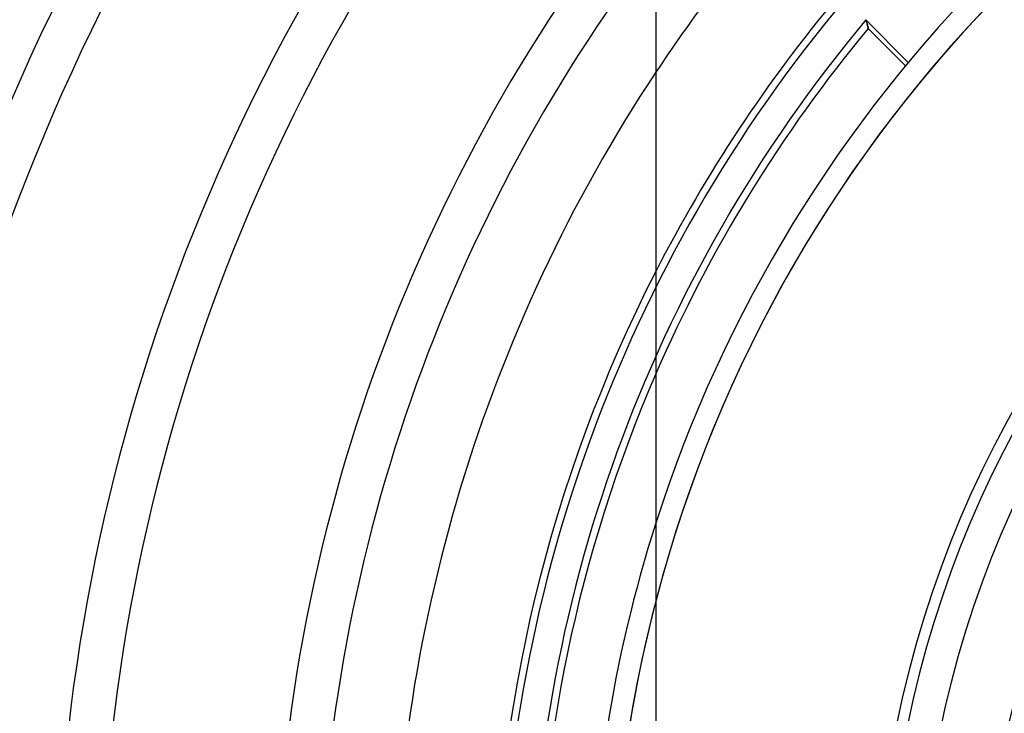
# Model space of a CAD drawing. Header units: millimetres. Extents: x -270 to 270, y -270 to 270.
# Tile 31 of 56: x -90 to -44, y 11 to 43. Entities that reach past the tile are written whole.
import ezdxf

# ---------------------------------------------------------------- set-up
doc = ezdxf.new("R2010")
doc.units = ezdxf.units.MM
doc.layers.add('MAIN-1', color=7, linetype='Continuous')
doc.layers.add('MAIN-2', color=7, linetype='Continuous')

msp = doc.modelspace()

# ---------------------------------------------------------------- linework, layer by layer
at = {"layer": 'MAIN-1'}
msp.add_line((-60.45, 48.36), (-60.45, 0), dxfattribs=at)
for radius, start, end in [(108.206, 138.20258, 180.00002), (106.191, 138.13216, 180.00002), (98.13, 138.53174, 180.00002), (96.115, 138.45645, 180.00002), (88.055, 138.93642, 180.00002), (86.04, 138.85552, 180.00002), (77.981, 140.77911, 180.00002), (75.966, 142.72671, 180.00002), (72.54, 146.44268, 180.00002), (67.906, 152.89935, 180.00002), (65.891, 156.55338, 180.00002), (63.472, 162.24721, 180.00002), (62.472, 165.38106, 194.61894)]:
    msp.add_arc((0, 0), radius, start, end, dxfattribs=at)
at = {"layer": 'MAIN-2'}
for p, q in [((-50.786, 42.532), (-50.771, 42.487)), ((-50.766, 42.472), (-50.777, 42.507)), ((-50.777, 42.507), (-48.826, 40.556)), ((-50.771, 42.487), (-50.756, 42.443)), ((-50.755, 42.439), (-50.766, 42.472)), ((-50.756, 42.443), (-50.743, 42.401)), ((-50.745, 42.407), (-50.755, 42.439)), ((-50.736, 42.376), (-50.745, 42.407)), ((-50.743, 42.401), (-50.731, 42.36)), ((-50.727, 42.346), (-50.736, 42.376)), ((-50.731, 42.36), (-50.721, 42.322)), ((-50.719, 42.317), (-50.727, 42.346)), ((-50.721, 42.322), (-50.711, 42.287)), ((-50.712, 42.29), (-50.719, 42.317)), ((-50.705, 42.265), (-50.712, 42.29)), ((-50.711, 42.287), (-50.702, 42.254)), ((-50.699, 42.241), (-50.705, 42.265)), ((-50.702, 42.254), (-50.695, 42.224)), ((-50.693, 42.219), (-50.699, 42.241)), ((-50.695, 42.224), (-50.688, 42.198)), ((-50.688, 42.199), (-50.693, 42.219)), ((-50.684, 42.181), (-50.688, 42.199)), ((-50.688, 42.198), (-50.682, 42.175)), ((-50.68, 42.166), (-50.684, 42.181)), ((-50.682, 42.175), (-50.678, 42.156)), ((-50.677, 42.152), (-50.68, 42.166)), ((-50.678, 42.156), (-50.674, 42.14)), ((-50.674, 42.141), (-50.677, 42.152)), ((-50.672, 42.132), (-50.674, 42.141)), ((-50.674, 42.14), (-50.672, 42.13)), ((-50.671, 42.126), (-50.672, 42.132)), ((-50.672, 42.13), (-50.67, 42.123)), ((-50.67, 42.122), (-50.671, 42.126)), ((-50.67, 42.123), (-50.67, 42.121)), ((-50.67, 42.121), (-50.67, 42.122)), ((-50.67, 42.121), (-48.952, 40.403))]:
    msp.add_line(p, q, dxfattribs=at)
for radius, start, end in [(213, 0, 180.00002), (212, 0, 180.00002), (202.5, 89.99998, 179.99998), (201.5, 89.99998, 179.99998), (62.472, 89.99998, 270.00002), (62.472, 104.61894, 165.38106), (63.472, 107.75279, 162.24721), (50.375, 0, 180), (49.875, 90, 270), (48.36, 90, 180), (72.54, 139.62426, 146.44268), (45.337, 0, 180), (67.906, 140.10726, 152.89935), (67.576, 139.96482, 180.00002), (66.22, 140.06669, 179.99998), (65.891, 140.26391, 156.55338)]:
    msp.add_arc((0, 0), radius, start, end, dxfattribs=at)

doc.saveas('drawing.dxf')
